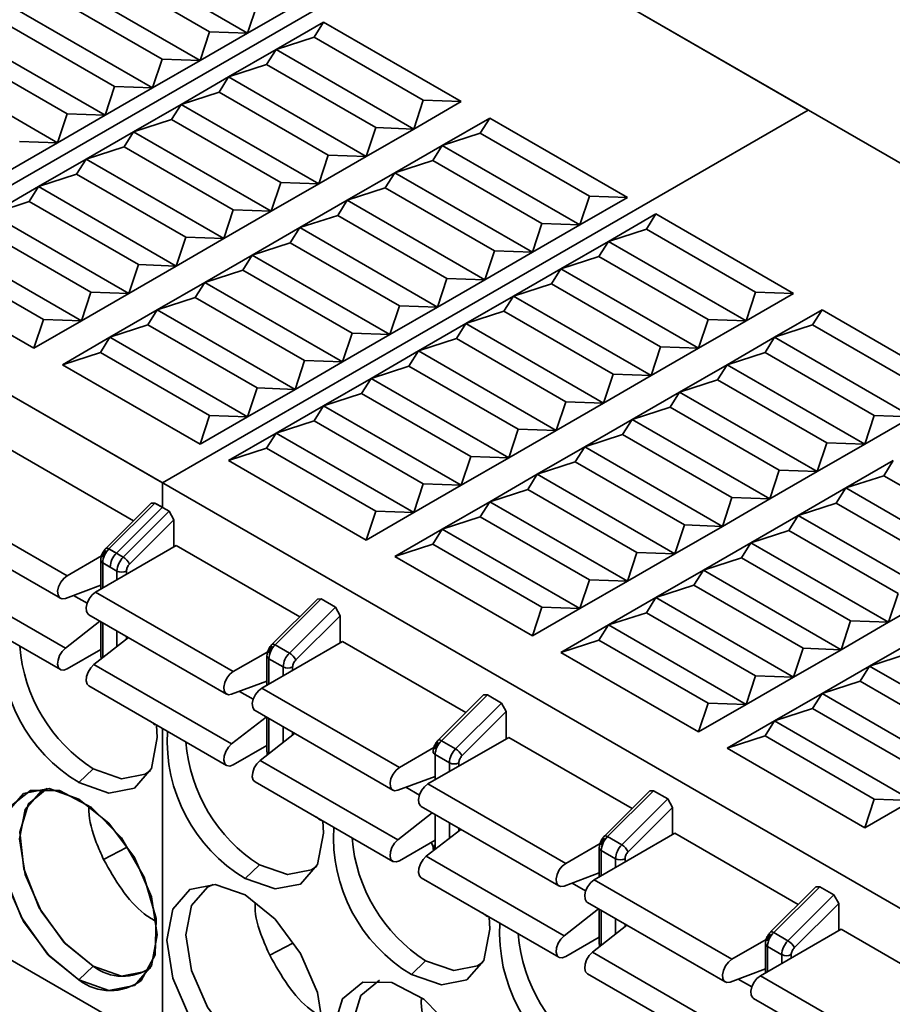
# Model space of a CAD drawing. Header units: millimetres. Extents: x 0 to 420, y 0 to 297.
# Tile 69 of 110: x 298.07 to 302.4, y 118.39 to 123.28. Entities that reach past the tile are written whole.
import ezdxf

# ---------------------------------------------------------------- set-up
doc = ezdxf.new("R2010")
doc.units = ezdxf.units.MM

msp = doc.modelspace()

# ---------------------------------------------------------------- linework, layer by layer
at = {"color": 7, "linetype": 'Continuous', "lineweight": 35}
for p, q in [((295.7701, 126.4152), (301.9832, 122.8285)), ((290.4322, 125.7956), (298.7776, 120.9779)), ((300.3283, 123.7838), (297.1228, 121.9333)), ((300.3283, 123.7838), (306.6569, 120.1304)), ((298.5168, 123.6049), (299.2004, 123.2103)), ((298.4697, 123.5301), (299.0118, 123.2171)), ((298.2811, 123.4689), (298.9647, 123.0743)), ((298.234, 123.394), (298.7761, 123.0811)), ((298.0454, 123.3328), (298.729, 122.9382)), ((299.2475, 123.3532), (299.2004, 123.2103)), ((299.4361, 123.3464), (299.2004, 123.2103)), ((297.9983, 123.258), (298.5404, 122.945)), ((299.3418, 123.1287), (299.5775, 123.2648)), ((299.5304, 123.1899), (299.5775, 123.2648)), ((299.5775, 123.2648), (300.261, 122.8702)), ((299.0118, 123.2171), (298.9647, 123.0743)), ((299.2004, 123.2103), (298.9647, 123.0743)), ((299.2004, 123.2103), (299.0118, 123.2171)), ((298.4933, 122.8021), (297.8097, 123.1967)), ((299.3418, 123.1287), (299.5304, 123.1899)), ((300.0725, 122.877), (299.5304, 123.1899)), ((298.3047, 122.8089), (297.7626, 123.1219)), ((299.1061, 122.9926), (299.3418, 123.1287)), ((299.2947, 123.0539), (299.3418, 123.1287)), ((299.3418, 123.1287), (300.0253, 122.7341)), ((298.7761, 123.0811), (298.729, 122.9382)), ((298.9647, 123.0743), (298.729, 122.9382)), ((298.9647, 123.0743), (298.7761, 123.0811)), ((298.2576, 122.6661), (297.574, 123.0607)), ((299.1061, 122.9926), (299.2947, 123.0539)), ((299.2947, 123.0539), (299.8368, 122.7409)), ((298.8704, 122.8566), (299.1061, 122.9926)), ((299.0589, 122.9178), (299.1061, 122.9926)), ((299.1061, 122.9926), (299.7896, 122.598)), ((298.5404, 122.945), (298.4933, 122.8021)), ((298.729, 122.9382), (298.4933, 122.8021)), ((298.729, 122.9382), (298.5404, 122.945)), ((298.8704, 122.8566), (299.0589, 122.9178)), ((299.0589, 122.9178), (299.6011, 122.6048)), ((300.0725, 122.877), (300.0253, 122.7341)), ((300.261, 122.8702), (300.0253, 122.7341)), ((300.261, 122.8702), (300.0725, 122.877)), ((298.6347, 122.7205), (298.8704, 122.8566)), ((301.9832, 122.8285), (298.7776, 120.9779)), ((298.8232, 122.7817), (298.8704, 122.8566)), ((299.5539, 122.462), (298.8704, 122.8566)), ((298.3047, 122.8089), (298.2576, 122.6661)), ((298.4933, 122.8021), (298.2576, 122.6661)), ((298.4933, 122.8021), (298.3047, 122.8089)), ((298.6347, 122.7205), (298.8232, 122.7817)), ((299.3654, 122.4688), (298.8232, 122.7817)), ((300.1667, 122.6525), (300.4025, 122.7885)), ((300.3553, 122.7137), (300.4025, 122.7885)), ((300.4025, 122.7885), (301.086, 122.3939)), ((298.399, 122.5844), (298.6347, 122.7205)), ((298.5875, 122.6457), (298.6347, 122.7205)), ((299.3182, 122.3259), (298.6347, 122.7205)), ((299.8368, 122.7409), (299.7896, 122.598)), ((300.0253, 122.7341), (299.7896, 122.598)), ((300.0253, 122.7341), (299.8368, 122.7409)), ((298.2576, 122.6661), (298.069, 122.6729)), ((300.1667, 122.6525), (300.3553, 122.7137)), ((300.8974, 122.4007), (300.3553, 122.7137)), ((298.2576, 122.6661), (298.0219, 122.53)), ((298.399, 122.5844), (298.5875, 122.6457)), ((299.1297, 122.3327), (298.5875, 122.6457)), ((299.931, 122.5164), (300.1667, 122.6525)), ((300.1196, 122.5776), (300.1667, 122.6525)), ((300.1667, 122.6525), (300.8503, 122.2579)), ((298.1633, 122.4484), (298.399, 122.5844)), ((298.3518, 122.5096), (298.399, 122.5844)), ((299.0825, 122.1898), (298.399, 122.5844)), ((299.6011, 122.6048), (299.5539, 122.462)), ((299.7896, 122.598), (299.5539, 122.462)), ((299.7896, 122.598), (299.6011, 122.6048)), ((299.931, 122.5164), (300.1196, 122.5776)), ((300.1196, 122.5776), (300.6617, 122.2647)), ((298.1633, 122.4484), (298.3518, 122.5096)), ((298.894, 122.1966), (298.3518, 122.5096)), ((299.6953, 122.3803), (299.931, 122.5164)), ((299.8839, 122.4416), (299.931, 122.5164)), ((300.6146, 122.1218), (299.931, 122.5164)), ((297.9276, 122.3123), (298.1633, 122.4484)), ((298.1161, 122.3735), (298.1633, 122.4484)), ((298.8468, 122.0538), (298.1633, 122.4484)), ((299.3654, 122.4688), (299.3182, 122.3259)), ((299.5539, 122.462), (299.3182, 122.3259)), ((299.5539, 122.462), (299.3654, 122.4688)), ((299.6953, 122.3803), (299.8839, 122.4416)), ((300.426, 122.1286), (299.8839, 122.4416)), ((299.4596, 122.2443), (299.6953, 122.3803)), ((299.6482, 122.3055), (299.6953, 122.3803)), ((300.3789, 121.9857), (299.6953, 122.3803)), ((300.8974, 122.4007), (300.8503, 122.2579)), ((301.086, 122.3939), (300.8503, 122.2579)), ((301.086, 122.3939), (300.8974, 122.4007)), ((297.9276, 122.3123), (298.1161, 122.3735)), ((298.6583, 122.0606), (298.1161, 122.3735)), ((299.1297, 122.3327), (299.0825, 122.1898)), ((299.3182, 122.3259), (299.1297, 122.3327)), ((298.6111, 121.9177), (297.9276, 122.3123)), ((299.3182, 122.3259), (299.0825, 122.1898)), ((299.4596, 122.2443), (299.6482, 122.3055)), ((300.1903, 121.9925), (299.6482, 122.3055)), ((300.9917, 122.1762), (301.2274, 122.3123)), ((301.1803, 122.2375), (301.2274, 122.3123)), ((301.2274, 122.3123), (301.9109, 121.9177)), ((298.4226, 121.9245), (297.8804, 122.2375)), ((299.2239, 122.1082), (299.4596, 122.2443)), ((299.4125, 122.1694), (299.4596, 122.2443)), ((300.1432, 121.8497), (299.4596, 122.2443)), ((300.6617, 122.2647), (300.6146, 122.1218)), ((300.8503, 122.2579), (300.6146, 122.1218)), ((300.8503, 122.2579), (300.6617, 122.2647)), ((300.9917, 122.1762), (301.1803, 122.2375)), ((301.7224, 121.9245), (301.1803, 122.2375)), ((298.894, 122.1966), (298.8468, 122.0538)), ((299.0825, 122.1898), (298.8468, 122.0538)), ((299.0825, 122.1898), (298.894, 122.1966)), ((298.3754, 121.7816), (297.6919, 122.1762)), ((299.2239, 122.1082), (299.4125, 122.1694)), ((299.9546, 121.8565), (299.4125, 122.1694)), ((300.756, 122.0402), (300.9917, 122.1762)), ((300.9446, 122.1014), (300.9917, 122.1762)), ((300.9917, 122.1762), (301.6752, 121.7816)), ((297.6447, 122.1014), (298.1868, 121.7884)), ((298.9882, 121.9721), (299.2239, 122.1082)), ((299.1768, 122.0334), (299.2239, 122.1082)), ((299.9075, 121.7136), (299.2239, 122.1082)), ((300.426, 122.1286), (300.3789, 121.9857)), ((300.6146, 122.1218), (300.3789, 121.9857)), ((300.6146, 122.1218), (300.426, 122.1286)), ((300.756, 122.0402), (300.9446, 122.1014)), ((300.9446, 122.1014), (301.4867, 121.7884)), ((298.1397, 121.6456), (297.4562, 122.0402)), ((298.6583, 122.0606), (298.6111, 121.9177)), ((298.8468, 122.0538), (298.6111, 121.9177)), ((298.8468, 122.0538), (298.6583, 122.0606)), ((300.5203, 121.9041), (300.756, 122.0402)), ((300.7089, 121.9653), (300.756, 122.0402)), ((301.4395, 121.6456), (300.756, 122.0402)), ((298.9882, 121.9721), (299.1768, 122.0334)), ((299.7189, 121.7204), (299.1768, 122.0334)), ((300.1903, 121.9925), (300.1432, 121.8497)), ((300.3789, 121.9857), (300.1432, 121.8497)), ((300.3789, 121.9857), (300.1903, 121.9925)), ((298.7525, 121.8361), (298.9882, 121.9721)), ((298.9411, 121.8973), (298.9882, 121.9721)), ((299.6718, 121.5775), (298.9882, 121.9721)), ((300.5203, 121.9041), (300.7089, 121.9653)), ((301.251, 121.6524), (300.7089, 121.9653)), ((297.1228, 121.9333), (306.295, 116.6383)), ((298.4226, 121.9245), (298.3754, 121.7816)), ((298.6111, 121.9177), (298.3754, 121.7816)), ((298.6111, 121.9177), (298.4226, 121.9245)), ((298.7525, 121.8361), (298.9411, 121.8973)), ((299.4832, 121.5843), (298.9411, 121.8973)), ((300.2846, 121.768), (300.5203, 121.9041)), ((300.4732, 121.8293), (300.5203, 121.9041)), ((301.2038, 121.5095), (300.5203, 121.9041)), ((301.7224, 121.9245), (301.6752, 121.7816)), ((301.9109, 121.9177), (301.6752, 121.7816)), ((301.9109, 121.9177), (301.7224, 121.9245)), ((299.9546, 121.8565), (299.9075, 121.7136)), ((300.1432, 121.8497), (299.9075, 121.7136)), ((300.1432, 121.8497), (299.9546, 121.8565)), ((298.5168, 121.7), (298.7525, 121.8361)), ((298.7054, 121.7612), (298.7525, 121.8361)), ((299.4361, 121.4415), (298.7525, 121.8361)), ((300.2846, 121.768), (300.4732, 121.8293)), ((301.0153, 121.5163), (300.4732, 121.8293)), ((301.8167, 121.7), (302.0524, 121.8361)), ((302.0052, 121.7612), (302.0524, 121.8361)), ((302.0524, 121.8361), (302.7359, 121.4415)), ((298.1868, 121.7884), (298.1397, 121.6456)), ((298.3754, 121.7816), (298.1397, 121.6456)), ((298.3754, 121.7816), (298.1868, 121.7884)), ((298.5168, 121.7), (298.7054, 121.7612)), ((299.2475, 121.4483), (298.7054, 121.7612)), ((300.0489, 121.632), (300.2846, 121.768)), ((300.2375, 121.6932), (300.2846, 121.768)), ((300.9681, 121.3734), (300.2846, 121.768)), ((301.4867, 121.7884), (301.4395, 121.6456)), ((301.6752, 121.7816), (301.4395, 121.6456)), ((301.6752, 121.7816), (301.4867, 121.7884)), ((301.8167, 121.7), (302.0052, 121.7612)), ((302.5473, 121.4483), (302.0052, 121.7612)), ((298.2811, 121.5639), (298.5168, 121.7)), ((298.4697, 121.6252), (298.5168, 121.7)), ((299.2004, 121.3054), (298.5168, 121.7)), ((299.7189, 121.7204), (299.6718, 121.5775)), ((299.9075, 121.7136), (299.6718, 121.5775)), ((299.9075, 121.7136), (299.7189, 121.7204)), ((300.0489, 121.632), (300.2375, 121.6932)), ((300.7796, 121.3802), (300.2375, 121.6932)), ((301.581, 121.5639), (301.8167, 121.7)), ((301.7695, 121.6252), (301.8167, 121.7)), ((302.5002, 121.3054), (301.8167, 121.7)), ((301.251, 121.6524), (301.2038, 121.5095)), ((301.4395, 121.6456), (301.2038, 121.5095)), ((301.4395, 121.6456), (301.251, 121.6524)), ((298.2811, 121.5639), (298.4697, 121.6252)), ((298.4697, 121.6252), (299.0118, 121.3122)), ((299.8132, 121.4959), (300.0489, 121.632)), ((300.0018, 121.5571), (300.0489, 121.632)), ((300.7324, 121.2374), (300.0489, 121.632)), ((301.581, 121.5639), (301.7695, 121.6252)), ((302.3116, 121.3122), (301.7695, 121.6252)), ((298.9647, 121.1693), (298.2811, 121.5639)), ((299.4832, 121.5843), (299.4361, 121.4415)), ((299.6718, 121.5775), (299.4361, 121.4415)), ((299.6718, 121.5775), (299.4832, 121.5843)), ((299.8132, 121.4959), (300.0018, 121.5571)), ((300.5439, 121.2442), (300.0018, 121.5571)), ((301.3453, 121.4279), (301.581, 121.5639)), ((301.5338, 121.4891), (301.581, 121.5639)), ((302.2645, 121.1693), (301.581, 121.5639)), ((301.0153, 121.5163), (300.9681, 121.3734)), ((301.2038, 121.5095), (300.9681, 121.3734)), ((301.2038, 121.5095), (301.0153, 121.5163)), ((299.2475, 121.4483), (299.2004, 121.3054)), ((299.4361, 121.4415), (299.2475, 121.4483)), ((299.5775, 121.3598), (299.8132, 121.4959)), ((299.7661, 121.4211), (299.8132, 121.4959)), ((300.4967, 121.1013), (299.8132, 121.4959)), ((301.3453, 121.4279), (301.5338, 121.4891)), ((302.0759, 121.1761), (301.5338, 121.4891)), ((299.4361, 121.4415), (299.2004, 121.3054)), ((299.5775, 121.3598), (299.7661, 121.4211)), ((300.3082, 121.1081), (299.7661, 121.4211)), ((301.1096, 121.2918), (301.3453, 121.4279)), ((301.2981, 121.353), (301.3453, 121.4279)), ((302.0288, 121.0333), (301.3453, 121.4279)), ((299.3418, 121.2237), (299.5775, 121.3598)), ((299.5304, 121.285), (299.5775, 121.3598)), ((300.261, 120.9652), (299.5775, 121.3598)), ((300.7796, 121.3802), (300.7324, 121.2374)), ((300.9681, 121.3734), (300.7324, 121.2374)), ((300.9681, 121.3734), (300.7796, 121.3802)), ((301.1096, 121.2918), (301.2981, 121.353)), ((301.8402, 121.0401), (301.2981, 121.353)), ((299.0118, 121.3122), (298.9647, 121.1693)), ((299.2004, 121.3054), (298.9647, 121.1693)), ((299.2004, 121.3054), (299.0118, 121.3122)), ((302.3116, 121.3122), (302.2645, 121.1693)), ((302.5002, 121.3054), (302.2645, 121.1693)), ((302.5002, 121.3054), (302.3116, 121.3122)), ((299.3418, 121.2237), (299.5304, 121.285)), ((300.0725, 120.972), (299.5304, 121.285)), ((300.8739, 121.1557), (301.1096, 121.2918)), ((301.0624, 121.2169), (301.1096, 121.2918)), ((301.7931, 120.8972), (301.1096, 121.2918)), ((299.1061, 121.0877), (299.3418, 121.2237)), ((299.2947, 121.1489), (299.3418, 121.2237)), ((300.0253, 120.8292), (299.3418, 121.2237)), ((300.5439, 121.2442), (300.4967, 121.1013)), ((300.7324, 121.2374), (300.4967, 121.1013)), ((300.7324, 121.2374), (300.5439, 121.2442)), ((300.8739, 121.1557), (301.0624, 121.2169)), ((301.6045, 120.904), (301.0624, 121.2169)), ((300.6382, 121.0196), (300.8739, 121.1557)), ((300.8267, 121.0809), (300.8739, 121.1557)), ((301.5574, 120.7611), (300.8739, 121.1557)), ((302.0759, 121.1761), (302.0288, 121.0333)), ((302.2645, 121.1693), (302.0288, 121.0333)), ((302.2645, 121.1693), (302.0759, 121.1761)), ((298.0219, 121.1421), (298.6341, 120.7886)), ((299.1061, 121.0877), (299.2947, 121.1489)), ((299.2947, 121.1489), (299.8368, 120.836)), ((300.3082, 121.1081), (300.261, 120.9652)), ((300.4967, 121.1013), (300.3082, 121.1081)), ((299.7896, 120.6931), (299.1061, 121.0877)), ((300.4967, 121.1013), (300.261, 120.9652)), ((300.6382, 121.0196), (300.8267, 121.0809)), ((301.3688, 120.7679), (300.8267, 121.0809)), ((302.1702, 120.9516), (302.4059, 121.0877)), ((302.3588, 121.0128), (302.4059, 121.0877)), ((300.4025, 120.8836), (300.6382, 121.0196)), ((300.591, 120.9448), (300.6382, 121.0196)), ((301.3217, 120.625), (300.6382, 121.0196)), ((301.8402, 121.0401), (301.7931, 120.8972)), ((302.0288, 121.0333), (301.7931, 120.8972)), ((302.0288, 121.0333), (301.8402, 121.0401)), ((302.1702, 120.9516), (302.3588, 121.0128)), ((302.9009, 120.6999), (302.3588, 121.0128)), ((298.7776, 120.9779), (298.7776, 120.8556)), ((300.0725, 120.972), (300.0253, 120.8292)), ((300.261, 120.9652), (300.0253, 120.8292)), ((300.261, 120.9652), (300.0725, 120.972)), ((297.6212, 120.9107), (298.3047, 120.5161)), ((300.4025, 120.8836), (300.591, 120.9448)), ((301.1331, 120.6319), (300.591, 120.9448)), ((301.9345, 120.8155), (302.1702, 120.9516)), ((302.1231, 120.8768), (302.1702, 120.9516)), ((302.8538, 120.557), (302.1702, 120.9516)), ((298.7222, 120.8764), (298.497, 120.6518)), ((298.7407, 120.8769), (298.5125, 120.6492)), ((298.7222, 120.8764), (298.7407, 120.8769)), ((298.7407, 120.8769), (298.7776, 120.8556)), ((298.7407, 120.8769), (298.8115, 120.836)), ((300.1667, 120.7475), (300.4025, 120.8836)), ((300.3553, 120.8087), (300.4025, 120.8836)), ((301.086, 120.489), (300.4025, 120.8836)), ((301.6045, 120.904), (301.5574, 120.7611)), ((301.7931, 120.8972), (301.5574, 120.7611)), ((301.7931, 120.8972), (301.6045, 120.904)), ((301.9345, 120.8155), (302.1231, 120.8768)), ((302.6652, 120.5638), (302.1231, 120.8768)), ((298.7776, 120.8556), (298.5494, 120.6279)), ((298.8115, 120.836), (298.5832, 120.6083)), ((298.8115, 120.836), (298.835, 120.7935)), ((299.8368, 120.836), (299.7896, 120.6931)), ((300.0253, 120.8292), (299.7896, 120.6931)), ((300.0253, 120.8292), (299.8368, 120.836)), ((301.6988, 120.6795), (301.9345, 120.8155)), ((301.8874, 120.7407), (301.9345, 120.8155)), ((302.6181, 120.4209), (301.9345, 120.8155)), ((297.5878, 120.7986), (298.2714, 120.404)), ((298.6148, 120.5738), (298.835, 120.7935)), ((298.835, 120.7935), (298.835, 120.659)), ((300.1667, 120.7475), (300.3553, 120.8087)), ((300.8974, 120.4958), (300.3553, 120.8087)), ((301.3688, 120.7679), (301.3217, 120.625)), ((301.5574, 120.7611), (301.3688, 120.7679)), ((299.931, 120.6114), (300.1667, 120.7475)), ((300.1196, 120.6727), (300.1667, 120.7475)), ((300.8503, 120.3529), (300.1667, 120.7475)), ((301.5574, 120.7611), (301.3217, 120.625)), ((301.6988, 120.6795), (301.8874, 120.7407)), ((302.4295, 120.4278), (301.8874, 120.7407)), ((298.8468, 120.6658), (298.4461, 120.4345)), ((298.8468, 120.6658), (299.4591, 120.3124)), ((299.931, 120.6114), (300.1196, 120.6727)), ((300.1196, 120.6727), (300.6617, 120.3597)), ((301.4631, 120.5434), (301.6988, 120.6795)), ((301.6517, 120.6046), (301.6988, 120.6795)), ((302.3824, 120.2849), (301.6988, 120.6795)), ((298.5125, 120.6492), (298.5494, 120.6279)), ((298.5125, 120.6492), (298.5832, 120.6083)), ((301.1331, 120.6319), (301.086, 120.489)), ((301.3217, 120.625), (301.086, 120.489)), ((301.3217, 120.625), (301.1331, 120.6319)), ((298.3047, 120.5161), (298.4756, 120.6148)), ((298.4717, 120.5937), (298.4717, 120.4493)), ((298.4815, 120.5801), (298.5184, 120.5588)), ((298.4815, 120.4549), (298.4815, 120.5801)), ((298.4815, 120.5801), (298.5522, 120.5393)), ((300.6146, 120.2168), (299.931, 120.6114)), ((301.4631, 120.5434), (301.6517, 120.6046)), ((302.1938, 120.2917), (301.6517, 120.6046)), ((298.2965, 120.1567), (297.6129, 120.5513)), ((301.2274, 120.4073), (301.4631, 120.5434)), ((301.416, 120.4686), (301.4631, 120.5434)), ((302.1466, 120.1488), (301.4631, 120.5434)), ((300.8974, 120.4958), (300.8503, 120.3529)), ((301.086, 120.489), (300.8503, 120.3529)), ((301.086, 120.489), (300.8974, 120.4958)), ((297.5878, 120.4447), (298.2714, 120.0501)), ((298.4717, 120.4686), (298.2965, 120.4034)), ((298.4461, 120.4345), (299.1297, 120.0399)), ((301.2274, 120.4073), (301.416, 120.4686)), ((301.9581, 120.1556), (301.416, 120.4686)), ((302.4295, 120.4278), (302.3824, 120.2849)), ((302.6181, 120.4209), (302.3824, 120.2849)), ((299.5471, 120.4002), (299.322, 120.1756)), ((299.5657, 120.4006), (299.3375, 120.1729)), ((299.5471, 120.4002), (299.5657, 120.4006)), ((299.5657, 120.4006), (299.6364, 120.3598)), ((300.9917, 120.2713), (301.2274, 120.4073)), ((301.1803, 120.3325), (301.2274, 120.4073)), ((301.9109, 120.0127), (301.2274, 120.4073)), ((299.6364, 120.3598), (299.4082, 120.1321)), ((299.6364, 120.3598), (299.66, 120.3172)), ((300.6617, 120.3597), (300.6146, 120.2168)), ((300.8503, 120.3529), (300.6146, 120.2168)), ((300.8503, 120.3529), (300.6617, 120.3597)), ((300.9917, 120.2713), (301.1803, 120.3325)), ((301.7224, 120.0196), (301.1803, 120.3325)), ((298.2965, 120.1567), (298.4676, 120.2907)), ((298.4128, 120.3223), (299.0963, 119.9277)), ((298.4717, 120.2883), (298.4717, 120.1189)), ((298.4815, 120.1092), (298.4815, 120.2827)), ((299.4398, 120.0976), (299.66, 120.3172)), ((299.66, 120.3172), (299.66, 120.1828)), ((302.1938, 120.2917), (302.1466, 120.1488)), ((302.3824, 120.2849), (302.1466, 120.1488)), ((302.3824, 120.2849), (302.1938, 120.2917)), ((300.756, 120.1352), (300.9917, 120.2713)), ((300.9446, 120.1964), (300.9917, 120.2713)), ((301.6752, 119.8767), (300.9917, 120.2713)), ((298.4379, 120.0751), (298.6091, 120.209)), ((299.6718, 120.1896), (299.2711, 119.9583)), ((299.6718, 120.1896), (300.284, 119.8361)), ((300.756, 120.1352), (300.9446, 120.1964)), ((300.9446, 120.1964), (301.4867, 119.8835)), ((302.2881, 120.0672), (302.5238, 120.2032)), ((298.4717, 120.1499), (298.3047, 120.0534)), ((299.1297, 120.0399), (299.3005, 120.1385)), ((299.3375, 120.1729), (299.4082, 120.1321)), ((301.4395, 119.7406), (300.756, 120.1352)), ((301.9581, 120.1556), (301.9109, 120.0127)), ((302.1466, 120.1488), (301.9109, 120.0127)), ((302.1466, 120.1488), (301.9581, 120.1556)), ((302.2881, 120.0672), (302.4766, 120.1284)), ((299.2967, 120.1175), (299.2967, 119.973)), ((299.3064, 120.1039), (299.3771, 120.063)), ((299.1214, 119.6805), (298.4379, 120.0751)), ((302.0524, 119.9311), (302.2881, 120.0672)), ((302.2409, 119.9923), (302.2881, 120.0672)), ((302.9716, 119.6726), (302.2881, 120.0672)), ((299.2967, 119.9923), (299.1214, 119.9271)), ((301.7224, 120.0196), (301.6752, 119.8767)), ((301.9109, 120.0127), (301.6752, 119.8767)), ((301.9109, 120.0127), (301.7224, 120.0196)), ((302.0524, 119.9311), (302.2409, 119.9923)), ((302.783, 119.6794), (302.2409, 119.9923)), ((298.4128, 119.9685), (299.0963, 119.5739)), ((299.2711, 119.9583), (299.9546, 119.5637)), ((300.3721, 119.924), (300.1469, 119.6993)), ((300.3907, 119.9244), (300.1624, 119.6967)), ((300.2331, 119.6559), (300.4614, 119.8836)), ((300.3721, 119.924), (300.3907, 119.9244)), ((300.3907, 119.9244), (300.4614, 119.8836)), ((300.4614, 119.8836), (300.4849, 119.841)), ((301.4867, 119.8835), (301.4395, 119.7406)), ((301.6752, 119.8767), (301.4867, 119.8835)), ((301.8167, 119.795), (302.0524, 119.9311)), ((302.0052, 119.8563), (302.0524, 119.9311)), ((302.7359, 119.5365), (302.0524, 119.9311)), ((299.2377, 119.8461), (299.9213, 119.4515)), ((300.2648, 119.6213), (300.4849, 119.841)), ((300.4849, 119.841), (300.4849, 119.7065)), ((301.6752, 119.8767), (301.4395, 119.7406)), ((301.8167, 119.795), (302.0052, 119.8563)), ((302.5473, 119.5433), (302.0052, 119.8563)), ((299.1214, 119.6805), (299.2926, 119.8144)), ((299.2967, 119.8121), (299.2967, 119.6426)), ((301.581, 119.659), (301.8167, 119.795)), ((301.7695, 119.7202), (301.8167, 119.795)), ((302.5002, 119.4004), (301.8167, 119.795)), ((298.7776, 119.7579), (298.7776, 118.331)), ((299.2628, 119.5988), (299.434, 119.7328)), ((300.4967, 119.7133), (300.096, 119.482)), ((300.1624, 119.6967), (300.2331, 119.6559)), ((300.4967, 119.7133), (301.109, 119.3599)), ((301.581, 119.659), (301.7695, 119.7202)), ((301.7695, 119.7202), (302.3116, 119.4072)), ((299.2967, 119.6736), (299.1297, 119.5772)), ((299.9546, 119.5637), (300.1255, 119.6623)), ((302.2645, 119.2644), (301.581, 119.659)), ((299.2628, 119.5988), (299.9464, 119.2042)), ((300.1314, 119.6276), (300.2021, 119.5868)), ((300.1314, 119.5024), (300.1314, 119.6276)), ((298.4343, 119.5566), (298.3636, 119.4886)), ((298.4343, 119.5566), (298.3636, 119.4886)), ((299.2377, 119.4923), (299.9213, 119.0977)), ((300.1314, 119.5197), (299.9464, 119.4509)), ((300.096, 119.482), (300.7796, 119.0874)), ((301.197, 119.4477), (300.9719, 119.2231)), ((301.2156, 119.4481), (300.9874, 119.2204)), ((301.197, 119.4477), (301.2156, 119.4481)), ((301.2156, 119.4481), (301.2863, 119.4073)), ((301.2863, 119.4073), (301.0581, 119.1796)), ((301.2863, 119.4073), (301.3099, 119.3647)), ((302.3116, 119.4072), (302.2645, 119.2644)), ((302.5002, 119.4004), (302.2645, 119.2644)), ((302.5002, 119.4004), (302.3116, 119.4072)), ((300.0627, 119.3699), (300.7462, 118.9753)), ((301.0897, 119.1451), (301.3099, 119.3647)), ((301.3099, 119.3647), (301.3099, 119.2303)), ((299.9464, 119.2042), (300.1176, 119.3382)), ((300.1314, 119.1567), (300.1314, 119.3302)), ((300.0878, 119.1226), (300.259, 119.2566)), ((300.1314, 119.203), (299.9546, 119.101)), ((301.3217, 119.2371), (300.921, 119.0058)), ((300.9874, 119.2204), (301.0581, 119.1796)), ((301.3217, 119.2371), (301.934, 118.8837)), ((298.5998, 119.1669), (298.4858, 119.1075)), ((298.4858, 119.1075), (298.5998, 119.1669)), ((300.1135, 119.1904), (300.1288, 119.1547)), ((300.7796, 119.0874), (300.9504, 119.1861)), ((300.9466, 119.165), (300.9466, 119.0206)), ((300.9564, 119.1514), (301.0271, 119.1106)), ((300.0878, 119.1226), (300.7713, 118.728)), ((299.2593, 119.0804), (299.1886, 119.0124)), ((300.0627, 119.016), (300.7462, 118.6214)), ((300.9466, 119.0399), (300.7713, 118.9746)), ((300.921, 119.0058), (301.6045, 118.6112)), ((302.022, 118.9715), (301.7968, 118.7469)), ((302.0406, 118.9719), (301.8123, 118.7442)), ((302.022, 118.9715), (302.0406, 118.9719)), ((302.0406, 118.9719), (302.1113, 118.9311)), ((302.1113, 118.9311), (301.883, 118.7034)), ((302.1113, 118.9311), (302.1349, 118.8885)), ((300.7713, 118.728), (300.9425, 118.862)), ((300.8877, 118.8936), (301.5712, 118.499)), ((300.9466, 118.8596), (300.9466, 118.6902)), ((301.9147, 118.6688), (302.1349, 118.8885)), ((302.1349, 118.8885), (302.1349, 118.7541)), ((300.9127, 118.6464), (301.0839, 118.7803)), ((301.746, 118.5296), (302.1466, 118.7609)), ((302.1466, 118.7609), (302.7589, 118.4074)), ((300.9466, 118.7211), (300.7796, 118.6247)), ((301.6045, 118.6112), (301.7754, 118.7098)), ((301.8123, 118.7442), (301.883, 118.7034)), ((299.4248, 118.6906), (299.3107, 118.6313)), ((301.7715, 118.6887), (301.7715, 118.5443)), ((301.7813, 118.6751), (301.852, 118.6343)), ((301.5963, 118.2518), (300.9127, 118.6464)), ((298.0219, 118.6108), (298.6299, 118.2598)), ((298.3636, 118.5088), (298.4343, 118.5768)), ((300.0843, 118.6042), (300.0135, 118.5361)), ((301.7715, 118.5636), (301.5963, 118.4984)), ((300.8877, 118.5398), (301.5712, 118.1452)), ((301.746, 118.5296), (302.4295, 118.135)), ((301.7126, 118.4174), (302.3962, 118.0228))]:
    msp.add_line(p, q, dxfattribs=at)
at = {"color": 8, "linetype": 'Continuous', "lineweight": 35}
for p, q in [((298.5522, 120.5393), (298.5522, 120.4957)), ((298.5993, 120.523), (298.5993, 120.5393)), ((298.4037, 120.3793), (298.3363, 120.4182)), ((298.5522, 120.2419), (298.5522, 120.1645)), ((298.5993, 120.2014), (298.5993, 120.2147)), ((299.3064, 119.9787), (299.3064, 120.1039)), ((299.3771, 120.063), (299.3771, 120.0195)), ((299.4243, 120.0467), (299.4243, 120.063)), ((299.2286, 119.903), (299.1612, 119.9419)), ((299.3064, 119.633), (299.3064, 119.8064)), ((299.3771, 119.7656), (299.3771, 119.6883)), ((299.4243, 119.7252), (299.4243, 119.7384)), ((300.2021, 119.5868), (300.2021, 119.5433)), ((300.2492, 119.5705), (300.2492, 119.5868)), ((300.0536, 119.4268), (299.9862, 119.4657)), ((300.2021, 119.2894), (300.2021, 119.212)), ((300.2492, 119.2489), (300.2492, 119.2622)), ((300.9564, 119.0262), (300.9564, 119.1514)), ((301.0271, 119.1106), (301.0271, 119.067)), ((301.0742, 119.0942), (301.0742, 119.1106)), ((300.8786, 118.9505), (300.8111, 118.9895)), ((300.9564, 118.6805), (300.9564, 118.854)), ((301.0271, 118.8131), (301.0271, 118.7358)), ((301.0742, 118.7727), (301.0742, 118.7859)), ((301.7813, 118.55), (301.7813, 118.6751)), ((301.852, 118.6343), (301.852, 118.5908)), ((301.8992, 118.618), (301.8992, 118.6343)), ((301.7035, 118.4743), (301.6361, 118.5132))]:
    msp.add_line(p, q, dxfattribs=at)
at = {"color": 8, "linetype": 'Continuous', "lineweight": 35, "flags": 128}
for points in [[(298.497, 120.6518), (298.4982, 120.6526), (298.5008, 120.6532), (298.5041, 120.6528), (298.5081, 120.6514), (298.5125, 120.6492)], [(299.322, 120.1756), (299.3231, 120.1764), (299.3257, 120.1769), (299.329, 120.1765), (299.333, 120.1752), (299.3375, 120.1729)], [(300.1469, 119.6993), (300.1481, 119.7002), (300.1507, 119.7007), (300.154, 119.7003), (300.158, 119.6989), (300.1624, 119.6967)], [(300.9719, 119.2231), (300.9731, 119.2239), (300.9756, 119.2245), (300.979, 119.2241), (300.9829, 119.2227), (300.9874, 119.2204)], [(301.7968, 118.7469), (301.798, 118.7477), (301.8006, 118.7482), (301.8039, 118.7478), (301.8079, 118.7465), (301.8123, 118.7442)]]:
    msp.add_lwpolyline(points, dxfattribs=at)
at = {"color": 7, "linetype": 'Continuous', "lineweight": 35, "flags": 128}
for points in [[(298.2965, 120.4034), (298.2802, 120.4011), (298.2673, 120.407), (298.2594, 120.4204), (298.2577, 120.4394), (298.2624, 120.4614), (298.2729, 120.4835), (298.2876, 120.5026), (298.3047, 120.5161)], [(298.2965, 120.4034), (298.2802, 120.4011), (298.2673, 120.407), (298.2594, 120.4204), (298.2577, 120.4394), (298.2624, 120.4614), (298.2729, 120.4835), (298.2876, 120.5026), (298.3047, 120.5161)], [(298.4128, 120.3223), (298.4087, 120.3254), (298.4009, 120.3388), (298.3992, 120.3577), (298.4039, 120.3798), (298.4143, 120.4018), (298.429, 120.421), (298.4461, 120.4345)], [(298.3047, 120.0534), (298.2876, 120.0473), (298.2729, 120.0494), (298.2624, 120.0594), (298.2577, 120.076), (298.2594, 120.0969), (298.2673, 120.1194), (298.2802, 120.1402), (298.2965, 120.1567)], [(298.3047, 120.0534), (298.2876, 120.0473), (298.2729, 120.0494), (298.2624, 120.0594), (298.2577, 120.076), (298.2594, 120.0969), (298.2673, 120.1194), (298.2802, 120.1402), (298.2965, 120.1567)], [(298.4128, 119.9685), (298.4039, 119.9777), (298.3992, 119.9943), (298.4009, 120.0153), (298.4087, 120.0377), (298.4216, 120.0586), (298.4379, 120.0751)], [(299.1214, 119.9271), (299.1052, 119.9248), (299.0922, 119.9308), (299.0844, 119.9442), (299.0827, 119.9631), (299.0874, 119.9852), (299.0978, 120.0072), (299.1126, 120.0264), (299.1297, 120.0399)], [(299.2377, 119.8461), (299.2337, 119.8491), (299.2258, 119.8625), (299.2241, 119.8815), (299.2288, 119.9035), (299.2392, 119.9256), (299.254, 119.9447), (299.2711, 119.9583)], [(298.7491, 119.7743), (298.7525, 119.7132), (298.7229, 119.5584), (298.6386, 119.4614), (298.5125, 119.4369), (298.3636, 119.4886)], [(298.7491, 119.7743), (298.7525, 119.7132), (298.7229, 119.5584), (298.6386, 119.4614), (298.5125, 119.4369), (298.3636, 119.4886)], [(299.1297, 119.5772), (299.1126, 119.571), (299.0978, 119.5731), (299.0874, 119.5831), (299.0827, 119.5998), (299.0844, 119.6207), (299.0922, 119.6431), (299.1052, 119.664), (299.1214, 119.6805)], [(299.2377, 119.4923), (299.2288, 119.5015), (299.2241, 119.5181), (299.2258, 119.5391), (299.2337, 119.5615), (299.2466, 119.5824), (299.2628, 119.5988)], [(298.4343, 119.5566), (298.5741, 119.508), (298.6927, 119.5311), (298.7187, 119.5495)], [(298.4343, 119.5566), (298.5741, 119.508), (298.6927, 119.5311), (298.7187, 119.5495)], [(299.9464, 119.4509), (299.9301, 119.4486), (299.9172, 119.4545), (299.9093, 119.4679), (299.9077, 119.4869), (299.9123, 119.5089), (299.9228, 119.531), (299.9375, 119.5501), (299.9546, 119.5637)], [(298.3636, 118.5088), (298.2148, 118.6289), (298.0886, 118.799), (298.0043, 118.9934), (297.9747, 119.1824), (298.0043, 119.3371), (298.0886, 119.4342), (298.2148, 119.4587), (298.3636, 119.4069), (298.5125, 119.2868), (298.6386, 119.1167), (298.7229, 118.9223), (298.7525, 118.7333), (298.7229, 118.5786), (298.6386, 118.4815), (298.5125, 118.457), (298.3636, 118.5088)], [(298.3636, 118.5088), (298.2077, 118.6365), (298.0779, 118.8182), (297.9961, 119.0233), (297.976, 119.2175), (298.0209, 119.368), (298.1235, 119.4497), (298.2663, 119.4488), (298.4255, 119.3655), (298.5743, 119.2138), (298.6877, 119.019), (298.7467, 118.814), (298.7414, 118.6332), (298.6727, 118.5068)], [(298.205, 119.4595), (298.176, 119.4461), (298.0968, 119.355), (298.069, 119.2096), (298.0968, 119.0321), (298.176, 118.8495), (298.2945, 118.6896), (298.4343, 118.5768), (298.5741, 118.5282), (298.6927, 118.5512), (298.7182, 118.5692)], [(298.205, 119.4595), (298.1124, 119.384), (298.0702, 119.2426), (298.089, 119.0602), (298.1659, 118.8675), (298.2878, 118.6968), (298.4343, 118.5768)], [(300.0627, 119.3699), (300.0586, 119.3729), (300.0508, 119.3863), (300.0491, 119.4053), (300.0538, 119.4273), (300.0642, 119.4494), (300.079, 119.4685), (300.096, 119.482)], [(299.5741, 119.2981), (299.5775, 119.2369), (299.5479, 119.0822), (299.4636, 118.9851), (299.3374, 118.9606), (299.1886, 119.0124)], [(299.9546, 119.101), (299.9375, 119.0948), (299.9228, 119.0969), (299.9123, 119.1069), (299.9077, 119.1235), (299.9093, 119.1445), (299.9172, 119.1669), (299.9301, 119.1878), (299.9464, 119.2042)], [(300.1287, 119.1546), (300.1272, 119.1557), (300.1242, 119.159), (300.1223, 119.1627), (300.1216, 119.1664), (300.1223, 119.1702), (300.1242, 119.1738), (300.1272, 119.1771), (300.1314, 119.18)], [(300.0627, 119.016), (300.0538, 119.0253), (300.0491, 119.0419), (300.0508, 119.0628), (300.0586, 119.0853), (300.0715, 119.1061), (300.0878, 119.1226)], [(299.2593, 119.0804), (299.3991, 119.0318), (299.5176, 119.0548), (299.5436, 119.0732)], [(300.7713, 118.9746), (300.7551, 118.9723), (300.7421, 118.9783), (300.7343, 118.9917), (300.7326, 119.0107), (300.7373, 119.0327), (300.7477, 119.0548), (300.7625, 119.0739), (300.7796, 119.0874)], [(300.8877, 118.8936), (300.8836, 118.8967), (300.8757, 118.91), (300.874, 118.929), (300.8787, 118.9511), (300.8892, 118.9731), (300.9039, 118.9922), (300.921, 119.0058)], [(299.1886, 118.0325), (299.0398, 118.1526), (298.9136, 118.3228), (298.8293, 118.5172), (298.7997, 118.7061), (298.8293, 118.8609), (298.9136, 118.9579), (299.0398, 118.9824), (299.1886, 118.9307), (299.3374, 118.8106), (299.4636, 118.6404), (299.5479, 118.446), (299.5775, 118.2571), (299.5479, 118.1023), (299.4636, 118.0053), (299.3374, 117.9808), (299.1886, 118.0325)], [(299.03, 118.9832), (299.001, 118.9699), (298.9218, 118.8787), (298.894, 118.7333), (298.9218, 118.5558), (299.001, 118.3732), (299.1195, 118.2134), (299.2593, 118.1006), (299.3991, 118.052), (299.5176, 118.075), (299.5436, 118.0934)], [(300.3991, 118.8219), (300.4025, 118.7607), (300.3728, 118.6059), (300.2885, 118.5089), (300.1624, 118.4844), (300.0135, 118.5361)], [(300.7796, 118.6247), (300.7625, 118.6186), (300.7477, 118.6206), (300.7373, 118.6307), (300.7326, 118.6473), (300.7343, 118.6682), (300.7421, 118.6907), (300.7551, 118.7115), (300.7713, 118.728)], [(300.8877, 118.5398), (300.8787, 118.549), (300.874, 118.5656), (300.8757, 118.5866), (300.8836, 118.609), (300.8965, 118.6299), (300.9127, 118.6464)], [(300.0843, 118.6042), (300.2241, 118.5556), (300.3426, 118.5786), (300.3686, 118.597)], [(301.5963, 118.4984), (301.58, 118.4961), (301.5671, 118.5021), (301.5593, 118.5154), (301.5576, 118.5344), (301.5623, 118.5565), (301.5727, 118.5785), (301.5875, 118.5976), (301.6045, 118.6112)], [(301.7126, 118.4174), (301.7085, 118.4204), (301.7007, 118.4338), (301.699, 118.4528), (301.7037, 118.4748), (301.7141, 118.4969), (301.7289, 118.516), (301.746, 118.5296)], [(300.0135, 117.5563), (299.8576, 117.684), (299.7278, 117.8657), (299.646, 118.0708), (299.6259, 118.265), (299.6709, 118.4156), (299.7734, 118.4972), (299.9162, 118.4964), (300.0754, 118.413), (300.2242, 118.2613), (300.3376, 118.0666), (300.3966, 117.8616), (300.3913, 117.6807), (300.3226, 117.5544)], [(299.8549, 118.507), (299.7623, 118.4315), (299.7201, 118.2901), (299.739, 118.1077), (299.8158, 117.915), (299.9377, 117.7443), (300.0843, 117.6243)]]:
    msp.add_lwpolyline(points, dxfattribs=at)
at = {"color": 7, "linetype": 'Continuous', "lineweight": 35}
for centre, radius, start, end in [((298.5856, 120.5748), 0.1042, 134.5192, 177.107), ((298.6225, 120.5535), 0.1042, 134.5192, 177.107), ((298.6563, 120.534), 0.1042, 134.5192, 177.107), ((298.5423, 120.5391), 0.0804, 25.5536, 59.4311), ((298.5758, 120.5848), 0.0512, 242.6119, 297.3875), ((298.7744, 120.1724), 0.7976, 176.6165, 239.0068), ((298.8662, 120.229), 0.7992, 184.4755, 237.2862), ((299.4105, 120.0986), 0.1042, 134.5192, 177.107), ((299.4812, 120.0578), 0.1042, 134.5192, 177.107), ((299.3673, 120.0629), 0.0804, 25.5536, 59.4311), ((299.4007, 120.1085), 0.0512, 242.6119, 297.3875), ((299.5993, 119.6961), 0.7977, 176.6176, 239.0057), ((299.6912, 119.7528), 0.7992, 184.4755, 237.2862), ((300.2355, 119.6224), 0.1042, 134.5192, 177.107), ((300.1383, 119.6429), 0.0168, 185.7118, 245.6241), ((300.3062, 119.5815), 0.1042, 134.5192, 177.107), ((300.1923, 119.5867), 0.0804, 25.5525, 59.4321), ((300.2257, 119.6323), 0.0512, 242.6103, 297.3891), ((300.4243, 119.2199), 0.7977, 176.6176, 239.0057), ((300.5161, 119.2766), 0.7992, 184.4755, 237.2862), ((301.0605, 119.1461), 0.1042, 134.5192, 177.107), ((301.1312, 119.1053), 0.1042, 134.5192, 177.107), ((301.0172, 119.1104), 0.0804, 25.5525, 59.4321), ((301.0506, 119.156), 0.0512, 242.6103, 297.3891), ((301.2492, 118.7436), 0.7976, 176.6164, 239.0067), ((301.3411, 118.8003), 0.7992, 184.4757, 237.286), ((301.8854, 118.6699), 0.1042, 134.5192, 177.107), ((301.9561, 118.6291), 0.1042, 134.5192, 177.107), ((301.8422, 118.6342), 0.0804, 25.5525, 59.4321), ((301.8756, 118.6798), 0.0512, 242.6103, 297.3891), ((298.5815, 118.7695), 0.2425, 232.6425, 304.4745), ((298.5194, 118.7115), 0.2557, 232.4533, 306.8355)]:
    msp.add_arc(centre, radius, start, end, dxfattribs=at)
at = {"color": 8, "linetype": 'Continuous', "lineweight": 35}
for centre, radius, start, end in [((298.4884, 120.5954), 0.0168, 185.6965, 245.6279), ((298.4873, 120.1202), 0.0157, 184.7136, 236.7845), ((299.3134, 120.1191), 0.0168, 185.6965, 245.6279), ((299.3123, 119.6439), 0.0157, 184.7136, 236.7845), ((300.9633, 119.1666), 0.0168, 185.6971, 245.633), ((300.9622, 118.6915), 0.0157, 184.7111, 236.7952), ((301.7869, 118.6894), 0.0154, 182.6071, 248.6959)]:
    msp.add_arc(centre, radius, start, end, dxfattribs=at)
at = {"color": 7, "linetype": 'Continuous', "lineweight": 35}
for points, knots in [([(298.4975, 120.6522), (298.494, 120.6483), (298.4868, 120.6402), (298.4784, 120.6249), (298.4728, 120.6086), (298.4721, 120.5986), (298.4717, 120.5937)], [0, 0, 0, 0, 0.241215, 0.496153, 0.753079, 1, 1, 1, 1]), ([(298.497, 120.6418), (298.4948, 120.6394), (298.4904, 120.6345), (298.4855, 120.6255), (298.4821, 120.616), (298.4817, 120.6102), (298.4815, 120.6073)], [0, 0, 0, 0, 0.248589, 0.499995, 0.748809, 1, 1, 1, 1]), ([(298.497, 120.6418), (298.4948, 120.6394), (298.4904, 120.6345), (298.4855, 120.6255), (298.4821, 120.616), (298.4817, 120.6102), (298.4815, 120.6073)], [0, 0, 0, 0, 0.248589, 0.499995, 0.748809, 1, 1, 1, 1]), ([(298.5993, 120.5393), (298.5995, 120.5421), (298.5999, 120.5479), (298.6033, 120.5574), (298.6082, 120.5665), (298.6126, 120.5714), (298.6148, 120.5738)], [0, 0, 0, 0, 0.24821, 0.499724, 0.748432, 1, 1, 1, 1]), ([(299.3224, 120.176), (299.3189, 120.1721), (299.3117, 120.164), (299.3034, 120.1486), (299.2977, 120.1324), (299.297, 120.1224), (299.2967, 120.1175)], [0, 0, 0, 0, 0.241215, 0.496153, 0.753079, 1, 1, 1, 1]), ([(299.3219, 120.1656), (299.3198, 120.1632), (299.3154, 120.1583), (299.3105, 120.1492), (299.307, 120.1398), (299.3066, 120.134), (299.3064, 120.1311)], [0, 0, 0, 0, 0.248589, 0.499995, 0.748809, 1, 1, 1, 1]), ([(298.4717, 120.1189), (298.4718, 120.1148), (298.472, 120.1094), (298.4738, 120.1046), (298.4742, 120.1035)], [0, 0, 0, 0, 0.7668803, 1, 1, 1, 1]), ([(299.4243, 120.063), (299.4245, 120.0659), (299.4249, 120.0717), (299.4283, 120.0811), (299.4332, 120.0903), (299.4376, 120.0951), (299.4398, 120.0976)], [0, 0, 0, 0, 0.24821, 0.499724, 0.748432, 1, 1, 1, 1]), ([(298.7168, 119.7958), (298.721, 119.7915), (298.7291, 119.7834), (298.7377, 119.7784), (298.7419, 119.776)], [0, 0, 0, 0, 0.520408, 1, 1, 1, 1]), ([(298.7168, 119.7958), (298.721, 119.7915), (298.7291, 119.7834), (298.7377, 119.7784), (298.7419, 119.776)], [0, 0, 0, 0, 0.520408, 1, 1, 1, 1]), ([(300.1474, 119.6997), (300.1439, 119.6958), (300.1367, 119.6878), (300.1283, 119.6724), (300.1227, 119.6561), (300.122, 119.6461), (300.1216, 119.6412)], [0, 0, 0, 0, 0.241216, 0.496153, 0.75308, 1, 1, 1, 1]), ([(300.1469, 119.6894), (300.1447, 119.6869), (300.1403, 119.6821), (300.1354, 119.673), (300.132, 119.6635), (300.1316, 119.6577), (300.1314, 119.6548)], [0, 0, 0, 0, 0.248589, 0.499995, 0.748809, 1, 1, 1, 1]), ([(299.2967, 119.6426), (299.2968, 119.6385), (299.2969, 119.6332), (299.2987, 119.6284), (299.2992, 119.6273)], [0, 0, 0, 0, 0.7668803, 1, 1, 1, 1]), ([(300.2492, 119.5868), (300.2494, 119.5897), (300.2499, 119.5955), (300.2532, 119.6049), (300.2581, 119.614), (300.2625, 119.6189), (300.2648, 119.6213)], [0, 0, 0, 0, 0.24821, 0.499724, 0.748432, 1, 1, 1, 1]), ([(298.4135, 119.3694), (298.4131, 119.362), (298.4101, 119.3087), (298.4379, 119.2148), (298.4733, 119.1354), (298.4857, 119.1075)], [0, 0, 0, 0, 0.093679, 0.681593, 1, 1, 1, 1]), ([(298.4135, 119.3694), (298.4131, 119.362), (298.4101, 119.3087), (298.4379, 119.2148), (298.4733, 119.1354), (298.4857, 119.1075)], [0, 0, 0, 0, 0.093679, 0.681593, 1, 1, 1, 1]), ([(299.5418, 119.3195), (299.546, 119.3153), (299.5541, 119.3072), (299.5627, 119.3022), (299.5668, 119.2998)], [0, 0, 0, 0, 0.520408, 1, 1, 1, 1]), ([(300.9723, 119.2235), (300.9688, 119.2196), (300.9617, 119.2115), (300.9533, 119.1961), (300.9476, 119.1799), (300.9469, 119.1699), (300.9466, 119.165)], [0, 0, 0, 0, 0.241216, 0.496153, 0.75308, 1, 1, 1, 1]), ([(300.9719, 119.2131), (300.9697, 119.2107), (300.9653, 119.2058), (300.9604, 119.1967), (300.9569, 119.1873), (300.9565, 119.1815), (300.9564, 119.1786)], [0, 0, 0, 0, 0.248589, 0.499995, 0.748809, 1, 1, 1, 1]), ([(300.1216, 119.1664), (300.1218, 119.1623), (300.1219, 119.1569), (300.1237, 119.1521), (300.1241, 119.151)], [0, 0, 0, 0, 0.766936, 1, 1, 1, 1]), ([(298.4858, 119.1075), (298.5139, 119.0569), (298.5702, 118.9557), (298.6644, 118.8492), (298.7233, 118.813), (298.7412, 118.802)], [0, 0, 0, 0, 0.41048, 0.820973, 1, 1, 1, 1]), ([(298.4858, 119.1075), (298.5139, 119.0569), (298.5702, 118.9557), (298.6644, 118.8492), (298.7233, 118.813), (298.7412, 118.802)], [0, 0, 0, 0, 0.41048, 0.820973, 1, 1, 1, 1]), ([(301.0742, 119.1106), (301.0744, 119.1134), (301.0748, 119.1192), (301.0782, 119.1286), (301.0831, 119.1378), (301.0875, 119.1426), (301.0897, 119.1451)], [0, 0, 0, 0, 0.24821, 0.499724, 0.748432, 1, 1, 1, 1]), ([(299.2385, 118.8931), (299.2381, 118.8858), (299.2351, 118.8325), (299.2628, 118.7386), (299.2982, 118.6592), (299.3107, 118.6313)], [0, 0, 0, 0, 0.093679, 0.681593, 1, 1, 1, 1]), ([(300.3667, 118.8433), (300.3709, 118.8391), (300.379, 118.831), (300.3877, 118.8259), (300.3918, 118.8235)], [0, 0, 0, 0, 0.520444, 1, 1, 1, 1]), ([(301.7973, 118.7473), (301.7938, 118.7433), (301.7866, 118.7353), (301.7782, 118.7199), (301.7726, 118.7037), (301.7719, 118.6937), (301.7715, 118.6887)], [0, 0, 0, 0, 0.241216, 0.496153, 0.75308, 1, 1, 1, 1]), ([(301.7968, 118.7369), (301.7946, 118.7345), (301.7903, 118.7296), (301.7853, 118.7205), (301.7819, 118.711), (301.7815, 118.7053), (301.7813, 118.7024)], [0, 0, 0, 0, 0.248589, 0.499995, 0.748809, 1, 1, 1, 1]), ([(300.9466, 118.6902), (300.9467, 118.6861), (300.9469, 118.6807), (300.9487, 118.6759), (300.9491, 118.6748)], [0, 0, 0, 0, 0.766936, 1, 1, 1, 1]), ([(301.8992, 118.6343), (301.8994, 118.6372), (301.8998, 118.643), (301.9032, 118.6524), (301.9081, 118.6615), (301.9125, 118.6664), (301.9147, 118.6688)], [0, 0, 0, 0, 0.24821, 0.499724, 0.748432, 1, 1, 1, 1]), ([(299.3107, 118.6313), (299.3389, 118.5807), (299.3952, 118.4794), (299.4893, 118.373), (299.5483, 118.3368), (299.5662, 118.3258)], [0, 0, 0, 0, 0.41048, 0.820973, 1, 1, 1, 1]), ([(300.0635, 118.4169), (300.063, 118.4096), (300.06, 118.3562), (300.0878, 118.2624), (300.1232, 118.1829), (300.1356, 118.155)], [0, 0, 0, 0, 0.093679, 0.681593, 1, 1, 1, 1])]:
    msp.add_open_spline(points, degree=3, knots=knots, dxfattribs=at)

doc.saveas('drawing.dxf')
